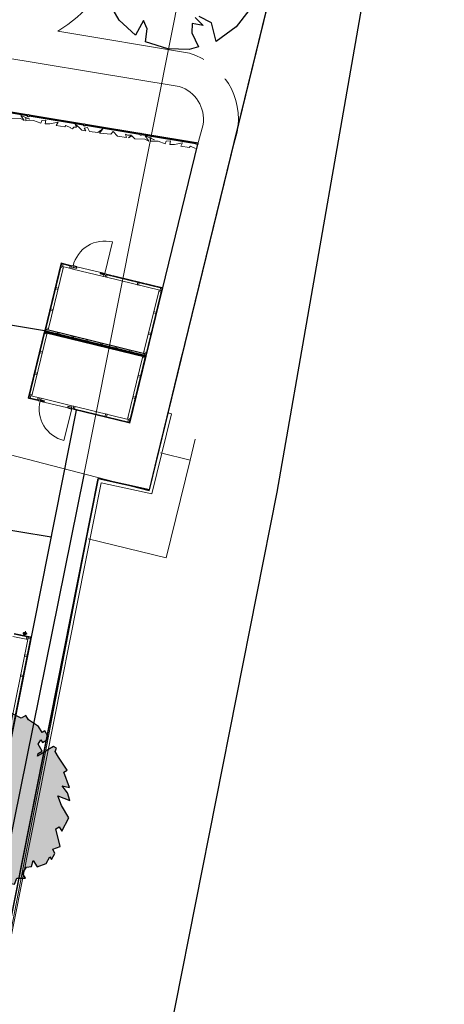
# Model space of a CAD drawing. Extents: x -1000932 to 2054797, y 285738 to 764020.
# Tile 64 of 256: x -292973 to -280795, y 536339 to 564554. Entities that reach past the tile are written whole.
import ezdxf

# ---------------------------------------------------------------- set-up
doc = ezdxf.new("R2010")
doc.units = 0
doc.header["$MEASUREMENT"] = 0
doc.set_wipeout_variables(frame=1)
doc.layers.get('0').update_dxf_attribs({"color": 1, "linetype": 'CONTINUOUS'})
for name, color, linetype in [('--schets', 3, 'CONTINUOUS'), ('--schets pp', 1, 'CONTINUOUS'), ('-boom beschermd', 82, 'CONTINUOUS'), ('31.', 7, 'CONTINUOUS'), ('90 Terrein perceel', 7, 'CONTINUOUS'), ('HATCH_REACTORS', 7, 'CONTINUOUS')]:
    doc.layers.add(name, color=color, linetype=linetype)
doc.layers.add('T03', color=84, linetype='CONTINUOUS', lineweight=0)
doc.layers.add('T05', color=84, linetype='CONTINUOUS', lineweight=0)

# ---------------------------------------------------------------- blocks, each defined once
blk = doc.blocks.new('Boom2')
at = {"layer": '-boom beschermd', "linetype": 'Continuous', "transparency": 33554559}
h = blk.add_hatch(color=76, dxfattribs=at)
h.dxf.hatch_style = 1
h.paths.add_polyline_path([(2240, 1375), (2147, 1534), (2182, 1631), (2096, 1673), (1935, 1578), (1832, 1518), (1639, 1404), (1658, 1477), (1771, 1543), (1651, 1748), (1732, 1872), (1778, 1792), (1894, 1860), (1934, 1975), (1847, 2123), (1767, 2076), (1667, 2247), (1380, 2445), (1306, 2570), (1170, 2490), (845, 2651), (741, 2825), (644, 2655), (427, 2905), (408, 2829), (480, 2706), (657, 2556), (476, 2369), (368, 2533), (121, 2587), (98, 2757), (-38, 2677), (-250, 2828), (-308, 2997), (-355, 3077), (-947, 2730), (-907, 2662), (-793, 2728), (-776, 2570), (-928, 2542), (-1029, 2345), (-1518, 2134), (-1512, 2229), (-1342, 2330), (-1441, 2394), (-1315, 2467), (-1441, 2577), (-1600, 2484), (-1674, 2609), (-1865, 2358), (-1898, 2178), (-2014, 2098), (-1925, 2040), (-2095, 1940), (-2097, 1829), (-1958, 1911), (-2167, 1602), (-2107, 1499), (-2426, 1312), (-2630, 1269), (-2731, 1102), (-2688, 898), (-2535, 743), (-2626, 690), (-2661, 562), (-2923, 408), (-2709, -243), (-2589, -343), (-2515, -208), (-2408, -390), (-2221, -499), (-2475, -771), (-2478, -1007), (-2342, -1003), (-2423, -1319), (-1960, -1046), (-2121, -1378), (-1955, -1459), (-1996, -1691), (-1879, -1889), (-1552, -1855), (-1320, -1878), (-1349, -2063), (-1591, -2068), (-1379, -2221), (-1354, -2421), (-1184, -2474), (-1006, -2308), (-933, -2434), (-738, -2319), (-639, -2383), (-468, -2283), (-569, -2450), (-639, -2644), (-275, -2507), (-222, -2598), (-97, -2524), (-23, -2389), (215, -2326), (296, -2202), (445, -2222), (436, -2552), (872, -2246), (974, -2263), (1046, -2098), (1288, -2094), (1208, -1957), (1320, -1784), (1463, -1762), (1516, -1593), (1623, -1775), (1889, -1680), (1988, -1484), (2035, -1564), (2129, -1386), (2079, -1262), (2287, -1186), (2159, -680), (2261, -620), (2335, -745), (2534, -370), (2326, -17), (2219, 260), (2568, 128), (2496, 351), (2341, 547), (2554, 504), (2388, 941), (2490, 1001)])
at = {"layer": '-boom beschermd', "linetype": 'Continuous'}
blk.add_lwpolyline([(2240, 1375), (2147, 1534), (2182, 1631), (2096, 1673), (1935, 1578), (1832, 1518), (1639, 1404), (1658, 1477), (1771, 1543), (1651, 1748), (1732, 1872), (1778, 1792), (1894, 1860), (1934, 1975), (1847, 2123), (1767, 2076), (1667, 2247), (1380, 2445), (1306, 2570), (1170, 2490), (845, 2651), (741, 2825), (644, 2655), (427, 2905), (408, 2829), (480, 2706), (657, 2556), (476, 2369), (368, 2533), (121, 2587), (98, 2757), (-38, 2677), (-250, 2828), (-308, 2997), (-355, 3077), (-947, 2730), (-907, 2662), (-793, 2728), (-776, 2570), (-928, 2542), (-1029, 2345), (-1518, 2134), (-1512, 2229), (-1342, 2330), (-1441, 2394), (-1315, 2467), (-1441, 2577), (-1600, 2484), (-1674, 2609), (-1865, 2358), (-1898, 2178), (-2014, 2098), (-1925, 2040), (-2095, 1940), (-2097, 1829), (-1958, 1911), (-2167, 1602), (-2107, 1499), (-2426, 1312), (-2630, 1269), (-2731, 1102), (-2688, 898), (-2535, 743), (-2626, 690), (-2661, 562), (-2923, 408), (-2709, -243), (-2589, -343), (-2515, -208), (-2408, -390), (-2221, -499), (-2475, -771), (-2478, -1007), (-2342, -1003), (-2423, -1319), (-1960, -1046), (-2121, -1378), (-1955, -1459), (-1996, -1691), (-1879, -1889), (-1552, -1855), (-1320, -1878), (-1349, -2063), (-1591, -2068), (-1379, -2221), (-1354, -2421), (-1184, -2474), (-1006, -2308), (-933, -2434), (-738, -2319), (-639, -2383), (-468, -2283), (-569, -2450), (-639, -2644), (-275, -2507), (-222, -2598), (-97, -2524), (-23, -2389), (215, -2326), (296, -2202), (445, -2222), (436, -2552), (872, -2246), (974, -2263), (1046, -2098), (1288, -2094), (1208, -1957), (1320, -1784), (1463, -1762), (1516, -1593), (1623, -1775), (1889, -1680), (1988, -1484), (2035, -1564), (2129, -1386), (2079, -1262), (2287, -1186), (2159, -680), (2261, -620), (2335, -745), (2534, -370), (2326, -17), (2219, 260), (2568, 128), (2496, 351), (2341, 547), (2554, 504), (2388, 941), (2490, 1001)], close=True, dxfattribs=at)
blk.add_lwpolyline([(0, 0), (-163, 196)], dxfattribs=at)
blk.add_circle((0, 0), 255, dxfattribs=at)
blk = doc.blocks.new('bomen')
at = {"layer": '--schets', "linetype": 'Continuous'}
blk.add_blockref('Boom2', (-25287, -86488), dxfattribs=at)

msp = doc.modelspace()

# ---------------------------------------------------------------- linework, layer by layer
at = {"layer": '--schets', "linetype": 'Continuous'}
msp.add_lwpolyline([(-281658.335, 573571.641), (-285596.209, 551014.425)], dxfattribs=at)
msp.add_lwpolyline([(-285596.209, 551014.425), (-288517.379, 536301.615), (-288712.683, 535317.952, 0.495671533), (-288185.329, 534721.945), (-266054.095, 536360.888)], format="xyb", dxfattribs=at)
at = {"color": 7, "linetype": 'Continuous', "lineweight": 13, "ltscale": 10}
for points in [[(-293246.698, 561732.561), (-292951.635, 561722.373), (-292839.807, 561667.404), (-292943.323, 561811.904), (-292677.432, 561702.498), (-292800.823, 561745.373), (-292794.619, 561660.154), (-292571.838, 561661.404), (-292369.635, 561591.904), (-292339.979, 561661.342), (-292222.026, 561673.936), (-292242.979, 561571.686), (-292104.541, 561567.904), (-291872.119, 561618.467), (-291926.448, 561520.967), (-291682.448, 561481.686), (-291647.651, 561525.029), (-291505.338, 561452.842)], [(-291510.307, 561436.154), (-291455.979, 561427.467), (-291420.291, 561477.373), (-291346.026, 561477.373), (-291379.244, 561561.748), (-291264.244, 561469.186), (-291194.01, 561385.373), (-291076.244, 561366.623), (-291118.916, 561447.623), (-291023.776, 561462.779), (-290967.854, 561349.217), (-290734.432, 561319.436), (-290584.541, 561426.904), (-290687.307, 561304.186), (-290359.026, 561270.061), (-290291.104, 561347.061), (-290162.885, 561220.186), (-289909.744, 561179.467), (-289941.651, 561270.654), (-289880.135, 561249.029), (-289769.791, 561243.123), (-289855.432, 561170.811), (-289753.416, 561228.623), (-289674.448, 561141.842), (-289379.385, 561131.654), (-289267.557, 561076.686), (-289371.073, 561221.186), (-289105.182, 561111.779), (-289228.573, 561154.654), (-289222.369, 561069.436), (-288999.588, 561070.686), (-288797.385, 561001.186), (-288767.729, 561070.623), (-288649.776, 561083.217), (-288670.729, 560980.967), (-288532.291, 560977.186), (-288299.869, 561027.748), (-288354.198, 560930.248), (-288110.198, 560890.967), (-288075.401, 560934.311), (-287933.088, 560862.123)]]:
    msp.add_lwpolyline(points, dxfattribs=at)
at = {"layer": '31.', "color": 7, "linetype": 'Continuous', "lineweight": 25, "ltscale": 10}
for points in [[(-290717.838, 551406.904), (-290717.838, 551406.904), (-289253.838, 551081.904), (-289039.838, 551958.904), (-283588.838, 574262.904), (-282989.838, 576707.904), (-289322.838, 578341.904), (-287894.838, 582010.904), (-293156.838, 584022.904), (-332218.838, 598956.904), (-347022.838, 567736.904)], [(-290116.776, 564536.779), (-290434.682, 565089.029)], [(-287938.979, 564620.717), (-287713.541, 564383.123)], [(-287469.604, 564467.404), (-287827.463, 564647.998)], [(-286402.729, 564822.154), (-286767.666, 564348.279)], [(-289654.526, 564111.717), (-290116.776, 564536.779)], [(-289422.01, 564528.654), (-289654.526, 564111.717)], [(-289317.354, 564294.248), (-289422.01, 564528.654)], [(-288024.244, 564441.654), (-288031.104, 564179.936)], [(-287713.541, 564383.123), (-288024.244, 564441.654)], [(-287342.682, 563930.248), (-287469.604, 564467.404)], [(-286767.666, 564348.279), (-287342.682, 563930.248)], [(-289367.385, 563922.873), (-289317.354, 564294.248)], [(-288031.104, 564179.936), (-287840.354, 563772.061)], [(-288728.213, 563714.748), (-289367.385, 563922.873)], [(-287840.354, 563772.061), (-288114.229, 563698.654)], [(-288114.229, 563698.654), (-288728.213, 563714.748)], [(-295711.994, 562327.967), (-287852.76, 561028.311)], [(-289816.041, 552994.654), (-287852.994, 561028.342)], [(-296695.807, 556378.717), (-292256.729, 555644.654)], [(-292256.729, 555644.654), (-289342.479, 554932.592)], [(-289253.838, 551081.904), (-288298.854, 554990.154)], [(-294374.338, 538125.467), (-291347.901, 553368.904)], [(-364024.838, 536237.904), (-364024.838, 536237.904), (-351738.838, 533980.904), (-338855.838, 531762.904), (-330946.838, 530393.904), (-324836.838, 529314.904), (-313749.838, 527352.904), (-299131.838, 524891.904), (-295611.838, 526757.904), (-290717.838, 551406.904), (-290717.838, 551406.904)], [(-289253.838, 551081.904), (-290717.838, 551406.904), (-293384.416, 537976.529)], [(-297642.057, 550656.467), (-292069.385, 549734.967)]]:
    msp.add_lwpolyline(points, dxfattribs=at)
at = {"layer": '31.', "color": 7, "linetype": 'Continuous', "lineweight": 18, "ltscale": 10}
for points in [[(-291876.448, 564223.811, 0.168130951), (-290174.01, 566295.998), (-288927.119, 570949.467, -0.177836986), (-288110.541, 572108.404), (-287418.885, 572344.154)], [(-286877.369, 560808.217), (-286736.557, 561333.748, 0.38214912), (-288101.619, 563594.404)], [(-287843.291, 561067.029), (-287713.885, 561549.998, 0.373114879), (-288394.76, 562638.342)]]:
    msp.add_lwpolyline(points, format="xyb", dxfattribs=at)
for points in [[(-288101.619, 563594.404), (-291876.448, 564223.811)], [(-288394.76, 562638.342), (-294882.994, 563711.279)], [(-294307.901, 562055.311), (-292752.557, 561798.186)], [(-294304.369, 562075.279), (-292749.698, 561817.779)], [(-292696.807, 561788.654), (-291141.448, 561531.529)], [(-292693.26, 561808.623), (-291138.588, 561551.123)], [(-291085.698, 561521.998), (-289530.338, 561264.873)], [(-291082.151, 561541.967), (-289527.479, 561284.467)], [(-289474.619, 561255.342), (-287919.182, 560998.436)], [(-289471.073, 561275.311), (-287916.338, 561017.967)], [(-287852.994, 561028.342), (-287843.291, 561067.029)], [(-286877.369, 560808.217), (-289253.838, 551081.904), (-290717.838, 551406.904), (-293453.698, 537627.561)], [(-292255.541, 555649.529), (-291783.198, 557582.654)], [(-291764.729, 557578.154), (-292237.088, 555645.029)], [(-291769.244, 557559.717), (-291730.385, 557550.217), (-291746.994, 557482.217), (-291785.854, 557491.717), (-291769.244, 557559.717)], [(-291783.198, 557582.654), (-291764.729, 557578.154)], [(-291760.494, 557557.561), (-291755.994, 557576.029)], [(-291505.994, 557495.373), (-291760.494, 557557.561)], [(-291755.994, 557576.029), (-291501.479, 557513.842)], [(-291727.354, 557436.217), (-291717.854, 557475.092), (-291785.854, 557491.717), (-291795.354, 557452.842), (-291727.354, 557436.217)], [(-291525.416, 557500.123), (-291486.557, 557490.623), (-291503.182, 557422.623), (-291542.026, 557432.123), (-291525.416, 557500.123)], [(-291501.479, 557513.842), (-291505.994, 557495.373)], [(-291448.041, 557408.123), (-290572.791, 557194.279)], [(-291329.541, 557471.811), (-290649.557, 557305.717)], [(-290500.573, 557249.717), (-290461.713, 557240.217), (-290478.323, 557172.217), (-290517.182, 557181.717), (-290500.573, 557249.717)], [(-290481.619, 557245.092), (-290477.119, 557263.529)], [(-290477.119, 557263.529), (-288896.604, 556877.342)], [(-288901.119, 556858.904), (-290481.619, 557245.092)], [(-289547.119, 557016.748), (-289585.979, 557026.248), (-289602.588, 556958.248), (-289563.729, 556948.748), (-289547.119, 557016.748)], [(-291876.807, 556824.561), (-291867.307, 556863.436), (-291935.307, 556880.029), (-291944.807, 556841.186), (-291876.807, 556824.561)], [(-289359.729, 554941.967), (-288887.385, 556875.092)], [(-288868.932, 556870.592), (-289341.276, 554937.467)], [(-288917.994, 556749.779), (-288908.51, 556788.654), (-288976.51, 556805.248), (-288985.994, 556766.404), (-288917.994, 556749.779)], [(-288891.885, 556856.654), (-288930.744, 556866.123), (-288947.369, 556798.123), (-288908.51, 556788.654), (-288891.885, 556856.654)], [(-288896.604, 556877.342), (-288901.119, 556858.904)], [(-288887.385, 556875.092), (-288868.932, 556870.592)], [(-292025.791, 556214.842), (-292016.291, 556253.717), (-292084.291, 556270.311), (-292093.791, 556231.467), (-292025.791, 556214.842)], [(-289067.463, 556138.123), (-289057.963, 556176.967), (-289125.963, 556193.592), (-289135.463, 556154.748), (-289067.463, 556138.123)], [(-292257.916, 555639.811), (-292730.26, 553706.686)], [(-292711.807, 553702.186), (-292239.448, 555635.311)], [(-292181.073, 555579.373), (-292190.557, 555540.498), (-292258.557, 555557.123), (-292249.073, 555595.967), (-292181.073, 555579.373)], [(-292239.448, 555635.311), (-292257.916, 555639.811)], [(-292237.088, 555645.029), (-292255.541, 555649.529)], [(-292203.713, 555596.217), (-292246.463, 555606.654), (-292230.073, 555673.686), (-292187.338, 555663.248), (-292203.713, 555596.217)], [(-292242.573, 555605.717), (-292245.182, 555595.029)], [(-292245.182, 555595.029), (-289375.604, 554893.873)], [(-289372.994, 554904.561), (-292242.573, 555605.717)], [(-292159.463, 555667.748), (-292149.979, 555706.623), (-292217.979, 555723.217), (-292227.463, 555684.373), (-292159.463, 555667.748)], [(-292226.198, 555672.748), (-292223.588, 555683.436)], [(-289356.619, 554971.561), (-292226.198, 555672.748)], [(-292223.588, 555683.436), (-289354.01, 554982.248)], [(-291857.182, 555511.529), (-291899.916, 555521.998), (-291883.541, 555588.998), (-291840.791, 555578.561), (-291857.182, 555511.529)], [(-289216.432, 555528.404), (-289206.948, 555567.248), (-289274.948, 555583.873), (-289284.432, 555545.029), (-289216.432, 555528.404)], [(-291443.635, 555410.498), (-291486.385, 555420.936), (-291469.994, 555487.967), (-291427.26, 555477.529), (-291443.635, 555410.498)], [(-291030.088, 555309.436), (-291072.823, 555319.904), (-291056.448, 555386.904), (-291013.713, 555376.467), (-291030.088, 555309.436)], [(-290616.526, 555208.404), (-290659.276, 555218.842), (-290642.901, 555285.873), (-290600.151, 555275.436), (-290616.526, 555208.404)], [(-292314.744, 555032.279), (-292324.244, 554993.404), (-292392.244, 555010.029), (-292382.744, 555048.873), (-292314.744, 555032.279)], [(-290202.994, 555107.342), (-290245.744, 555117.811), (-290229.354, 555184.811), (-290186.619, 555174.373), (-290202.994, 555107.342)], [(-289789.463, 555006.311), (-289832.198, 555016.748), (-289815.823, 555083.779), (-289773.088, 555073.342), (-289789.463, 555006.311)], [(-289350.119, 554981.311), (-289340.619, 555020.154), (-289408.619, 555036.779), (-289418.119, 554997.936), (-289350.119, 554981.311)], [(-289362.104, 554932.248), (-289834.448, 552999.123)], [(-289815.994, 552994.623), (-289343.651, 554927.748)], [(-289371.713, 554892.904), (-289381.213, 554854.061), (-289449.213, 554870.654), (-289439.713, 554909.529), (-289371.713, 554892.904)], [(-289369.104, 554903.592), (-289411.854, 554914.029), (-289395.463, 554981.061), (-289352.729, 554970.623), (-289369.104, 554903.592)], [(-289375.604, 554893.873), (-289372.994, 554904.561)], [(-289343.651, 554927.748), (-289362.104, 554932.248)], [(-289341.276, 554937.467), (-289359.729, 554941.967)], [(-289354.01, 554982.248), (-289356.619, 554971.561)], [(-292463.729, 554422.561), (-292473.229, 554383.686), (-292541.229, 554400.311), (-292531.729, 554439.154), (-292463.729, 554422.561)], [(-289505.401, 554345.811), (-289514.885, 554306.967), (-289582.885, 554323.592), (-289573.401, 554362.436), (-289505.401, 554345.811)], [(-292730.26, 553706.686), (-292711.807, 553702.186)], [(-292707.291, 553720.654), (-292668.432, 553711.154), (-292651.823, 553779.154), (-292690.682, 553788.654), (-292707.291, 553720.654)], [(-292698.557, 553718.498), (-292703.057, 553700.061)], [(-292703.057, 553700.061), (-292448.541, 553637.873)], [(-292444.041, 553656.311), (-292698.557, 553718.498)], [(-292613.182, 553810.873), (-292622.682, 553772.029), (-292690.682, 553788.654), (-292681.182, 553827.498), (-292613.182, 553810.873)], [(-292463.463, 553661.061), (-292424.604, 553651.561), (-292407.994, 553719.561), (-292446.854, 553729.061), (-292463.463, 553661.061)], [(-292448.541, 553637.873), (-292444.041, 553656.311)], [(-292352.385, 553706.998), (-291477.135, 553493.154)], [(-292276.604, 553595.873), (-291596.651, 553429.686)], [(-289654.369, 553736.092), (-289663.869, 553697.248), (-289731.869, 553713.873), (-289722.369, 553752.717), (-289654.369, 553736.092)], [(-291438.619, 553410.654), (-291399.76, 553401.154), (-291383.151, 553469.154), (-291421.994, 553478.654), (-291438.619, 553410.654)], [(-291419.666, 553406.029), (-291424.182, 553387.561)], [(-291424.182, 553387.561), (-289843.682, 553001.373)], [(-289839.166, 553019.842), (-291419.666, 553406.029)], [(-288617.932, 553263.467), (-289179.932, 550963.092), (-290639.666, 551287.092), (-293355.619, 537608.092)], [(-290485.166, 553177.686), (-290524.026, 553187.186), (-290507.401, 553255.186), (-290468.557, 553245.686), (-290485.166, 553177.686)], [(-289803.838, 553124.436), (-289813.323, 553085.592), (-289881.323, 553102.186), (-289871.838, 553141.061), (-289803.838, 553124.436)], [(-289829.948, 553017.592), (-289868.791, 553027.092), (-289852.182, 553095.061), (-289813.323, 553085.592), (-289829.948, 553017.592)], [(-289843.682, 553001.373), (-289839.166, 553019.842)], [(-288617.932, 553263.467), (-288715.198, 553287.217)], [(-289834.448, 552999.123), (-289815.994, 552994.623)], [(-288934.166, 552139.561), (-288084.229, 551932.061), (-287938.448, 552529.154)], [(-288084.229, 551932.061), (-288768.541, 549129.248), (-291004.494, 549675.154)], [(-292657.229, 546871.092), (-293227.682, 543998.186)], [(-293209.041, 543994.498), (-292638.588, 546867.404)], [(-293134.713, 546946.561), (-292670.76, 546854.436)], [(-292667.057, 546873.061), (-293131.01, 546965.186)], [(-292759.338, 546952.498), (-292886.854, 546977.842)], [(-292835.76, 546901.404), (-292810.432, 547028.936)], [(-292768.807, 546873.873), (-292729.573, 546866.061), (-292743.213, 546797.404), (-292782.448, 546805.217), (-292768.807, 546873.873)], [(-292668.776, 546813.217), (-292660.979, 546852.436), (-292729.635, 546866.061), (-292737.432, 546826.842), (-292668.776, 546813.217)], [(-292670.76, 546854.436), (-292667.057, 546873.061)], [(-292638.588, 546867.404), (-292657.229, 546871.092)], [(-292769.651, 546305.092), (-292761.854, 546344.342), (-292830.51, 546357.967), (-292838.307, 546318.748), (-292769.651, 546305.092)], [(-292884.916, 545724.498), (-292877.135, 545763.717), (-292945.791, 545777.342), (-292953.573, 545738.123), (-292884.916, 545724.498)]]:
    msp.add_lwpolyline(points, dxfattribs=at)
at = {"layer": '31.', "color": 7, "linetype": 'Continuous', "lineweight": 13, "ltscale": 10}
for points in [[(-291442.229, 557499.342, -0.414213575), (-290313.213, 558184.967), (-290534.916, 557277.654)], [(-292389.291, 553623.373, 0.414213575), (-291703.682, 552494.373), (-291481.979, 553401.686)]]:
    msp.add_lwpolyline(points, format="xyb", dxfattribs=at)
for points in [[(-292149.979, 555706.623), (-291727.354, 557436.217)], [(-291542.026, 557432.123), (-291785.854, 557491.717)], [(-288954.166, 556799.811), (-290478.323, 557172.217)], [(-288985.994, 556766.404), (-289408.619, 555036.779)], [(-292190.557, 555540.498), (-292613.182, 553810.873)], [(-289871.838, 553141.061), (-289449.213, 554870.654)], [(-292446.854, 553729.061), (-292690.682, 553788.654)], [(-289858.979, 553096.748), (-291383.151, 553469.154)], [(-293166.963, 546881.529), (-292743.244, 546797.404), (-293292.698, 544030.436), (-295117.057, 544392.654), (-294567.588, 547159.654), (-294143.901, 547075.529)]]:
    msp.add_lwpolyline(points, dxfattribs=at)
at = {"layer": '31.', "color": 7, "linetype": 'Continuous', "lineweight": 18, "ltscale": 10}
for points in [[(-291491.76, 557511.467), (-291496.276, 557492.998), (-291486.557, 557490.623), (-291503.416, 557421.654), (-291448.041, 557408.123), (-291436.166, 557456.686), (-291452.682, 557460.748), (-291443.198, 557499.592)], [(-290486.338, 557265.779), (-290490.854, 557247.342), (-290500.573, 557249.717), (-290517.416, 557180.748), (-290572.791, 557194.279), (-290560.916, 557242.842), (-290544.401, 557238.811), (-290534.916, 557277.654)], [(-292438.838, 553635.498), (-292434.323, 553653.936), (-292424.604, 553651.561), (-292407.76, 553720.529), (-292352.385, 553706.998), (-292364.26, 553658.436), (-292380.76, 553662.467), (-292390.26, 553623.623)], [(-291433.416, 553389.811), (-291428.901, 553408.279), (-291438.619, 553410.654), (-291421.76, 553479.623), (-291477.135, 553493.154), (-291489.01, 553444.592), (-291472.494, 553440.561), (-291481.979, 553401.686)]]:
    msp.add_lwpolyline(points, close=True, dxfattribs=at)
at = {"layer": '31.', "color": 7, "linetype": 'Continuous', "lineweight": 25, "ltscale": 10}
for points in [[(-291450.276, 557462.186), (-291338.557, 557434.904), (-291329.541, 557471.811), (-291441.26, 557499.092)], [(-290546.869, 557241.498), (-290658.588, 557268.779), (-290649.557, 557305.717), (-290537.854, 557278.404)], [(-292379.291, 553660.061), (-292267.588, 553632.779), (-292276.604, 553595.873), (-292388.323, 553623.154)], [(-291475.916, 553439.279), (-291587.635, 553466.592), (-291596.651, 553429.686), (-291484.932, 553402.373)]]:
    msp.add_lwpolyline(points, close=True, dxfattribs=at)
at = {"layer": '31.', "color": 7, "linetype": 'Continuous'}
for centre, radius in [((-292723.151, 561803.654), 30.106), ((-291112.041, 561536.998), 30.106), ((-289500.932, 561270.342), 30.024), ((-287889.823, 561003.936), 30.085), ((-292823.104, 546965.186), 39.986)]:
    msp.add_circle(centre, radius, dxfattribs=at)
at = {"layer": '90 Terrein perceel', "color": 9, "ltscale": 200}
msp.add_lwpolyline([(-291137.734, 551506.921), (-298798.734, 513655.921)], dxfattribs=at)
at = {"layer": 'HATCH_REACTORS', "ltscale": 10}
for points in [[(-289375.604, 554893.873), (-289372.994, 554904.561), (-292242.573, 555605.717), (-292245.182, 555595.029)], [(-289354.01, 554982.248), (-289356.619, 554971.561), (-292226.198, 555672.748), (-292223.588, 555683.436)]]:
    msp.add_lwpolyline(points, close=True, dxfattribs=at)
at = {"layer": 'T03', "flags": 128}
msp.add_lwpolyline([(-291137.734, 551506.921), (-287285.734, 570829.921), (-285988.734, 576989.921)], dxfattribs=at)
at = {"layer": 'T05', "flags": 128}
for points in [[(-289261.158, 551051.497), (-282989.734, 576707.921), (-289322.734, 578341.921)], [(-346971.734, 567710.921), (-341389.223, 564566.247), (-289261.158, 551051.497)], [(-301678.734, 494669.921), (-290717.734, 551406.921)], [(-291137.734, 551506.921), (-298798.734, 513655.921)]]:
    msp.add_lwpolyline(points, dxfattribs=at)

# ---------------------------------------------------------------- next in the draw order: wipeouts: each hides what was drawn before it
msp.add_wipeout([(-287667.76, 563513.029), (-286715.01, 563355.467), (-286803.963, 562817.467), (-287756.729, 562975.029)]).dxf.layer = '31.'

# ---------------------------------------------------------------- next in the draw order: block references
at = {"layer": '--schets pp', "linetype": 'Continuous'}
msp.add_blockref('bomen', (-268811.487, 628537.48), dxfattribs=at)

doc.saveas('drawing.dxf')
